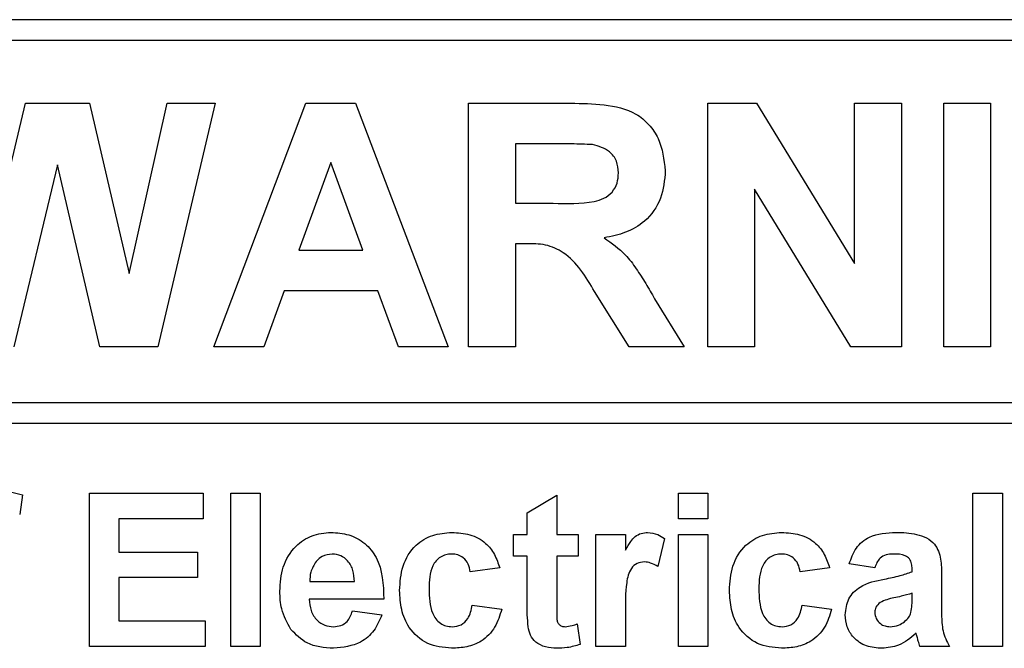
# Paper-space layout 'Blatt3' of a CAD drawing. Header units: millimetres. Extents: x 5 to 418, y 2 to 292.
# Tile 32 of 58: x 118.07 to 121.6, y 175.83 to 178.09. Entities that reach past the tile are written whole.
import ezdxf

# ---------------------------------------------------------------- set-up
doc = ezdxf.new("R2010")
doc.units = ezdxf.units.MM

psp = doc.layouts.new('Blatt3')

# ---------------------------------------------------------------- linework, layer by layer
at = {"color": 7, "linetype": 'Continuous', "lineweight": 25}
for p, q in [((124.5116, 178.0873), (112.0116, 178.0873)), ((124.5116, 178.0124), (115.2116, 178.0124)), ((117.9451, 177.1863), (118.089, 177.7874)), ((118.089, 177.7874), (118.3186, 177.7874)), ((118.3186, 177.7874), (118.4611, 177.1761)), ((118.4611, 177.1761), (118.5968, 177.7874)), ((118.7696, 177.7874), (118.564, 176.9123)), ((118.5968, 177.7874), (118.7696, 177.7874)), ((118.7647, 176.9123), (119.0954, 177.7874)), ((119.0954, 177.7874), (119.2737, 177.7874)), ((119.2737, 177.7874), (119.606, 176.9123)), ((119.6796, 177.7874), (120.0468, 177.7874)), ((119.6796, 176.9123), (119.6796, 177.7874)), ((120.5385, 176.9123), (120.5385, 177.7874)), ((120.5385, 177.7874), (120.7143, 177.7874)), ((120.7143, 177.7874), (121.0657, 177.2124)), ((121.0657, 177.2124), (121.0657, 177.7874)), ((121.0657, 177.7874), (121.234, 177.7874)), ((121.234, 177.7874), (121.234, 176.9123)), ((121.3861, 176.9123), (121.3861, 177.7874)), ((121.3861, 177.7874), (121.5544, 177.7874)), ((121.5544, 177.7874), (121.5544, 176.9123)), ((119.8479, 177.6415), (119.8479, 177.4284)), ((119.9909, 177.6415), (119.8479, 177.6415)), ((118.2031, 177.5665), (118.0466, 176.9123)), ((118.3556, 176.9123), (118.2031, 177.5665)), ((119.1853, 177.5742), (119.0707, 177.2601)), ((119.3003, 177.2601), (119.1853, 177.5742)), ((120.7067, 177.4785), (120.7067, 176.9123)), ((121.0529, 176.9123), (120.7067, 177.4785)), ((119.8479, 177.4284), (119.9834, 177.4284)), ((119.8479, 177.2825), (119.8479, 176.9123)), ((119.8856, 177.2825), (119.8479, 177.2825)), ((119.0707, 177.2601), (119.3003, 177.2601)), ((119.018, 177.1143), (118.9442, 176.9123)), ((119.3538, 177.1143), (119.018, 177.1143)), ((119.4276, 176.9123), (119.3538, 177.1143)), ((120.257, 176.9123), (120.1325, 177.1109)), ((120.3476, 177.0855), (120.4536, 176.9123)), ((118.564, 176.9123), (118.3556, 176.9123)), ((118.9442, 176.9123), (118.7647, 176.9123)), ((119.606, 176.9123), (119.4276, 176.9123)), ((119.8479, 176.9123), (119.6796, 176.9123)), ((120.4536, 176.9123), (120.257, 176.9123)), ((120.7067, 176.9123), (120.5385, 176.9123)), ((121.234, 176.9123), (121.0529, 176.9123)), ((121.5544, 176.9123), (121.3861, 176.9123)), ((115.2116, 176.7125), (124.6866, 176.7125)), ((124.6866, 176.6375), (115.2116, 176.6375)), ((118.0783, 176.3815), (118.0677, 176.3109)), ((118.318, 175.8373), (118.318, 176.3874)), ((118.318, 176.3874), (118.727, 176.3874)), ((118.727, 176.3874), (118.727, 176.2957)), ((118.8257, 175.8373), (118.8257, 176.3874)), ((118.8257, 176.3874), (118.9315, 176.3874)), ((118.9315, 176.3874), (118.9315, 175.8373)), ((119.8904, 176.3168), (119.9962, 176.3803)), ((119.9962, 176.3803), (119.9962, 176.2393)), ((120.4334, 176.2957), (120.4334, 176.3874)), ((120.4334, 176.3874), (120.5392, 176.3874)), ((120.5392, 176.3874), (120.5392, 176.2957)), ((121.4911, 176.3874), (121.5969, 176.3874)), ((121.4911, 175.8373), (121.4911, 176.3874)), ((121.5969, 176.3874), (121.5969, 175.8373)), ((119.8904, 176.2393), (119.8904, 176.3168)), ((118.727, 176.2957), (118.4238, 176.2957)), ((118.4238, 176.2957), (118.4238, 176.1758)), ((120.5392, 176.2957), (120.4334, 176.2957)), ((119.8411, 176.1617), (119.8411, 176.2393)), ((119.8411, 176.2393), (119.8904, 176.2393)), ((119.9962, 176.2393), (120.0738, 176.2393)), ((120.0738, 176.2393), (120.0738, 176.1617)), ((120.1372, 175.8373), (120.1372, 176.2393)), ((120.1372, 176.2393), (120.243, 176.2393)), ((120.243, 176.2393), (120.243, 176.1832)), ((120.4334, 175.8373), (120.4334, 176.2393)), ((120.4334, 176.2393), (120.5392, 176.2393)), ((120.5392, 176.2393), (120.5392, 175.8373)), ((120.384, 176.2241), (120.3594, 176.1235)), ((118.4238, 176.1758), (118.7058, 176.1758)), ((118.7058, 176.1758), (118.7058, 176.0841)), ((119.8904, 176.1617), (119.8411, 176.1617)), ((119.8904, 175.9837), (119.8904, 176.1617)), ((120.0738, 176.1617), (119.9962, 176.1617)), ((119.9962, 176.1617), (119.9962, 175.989)), ((121.1385, 176.1194), (121.0469, 176.1335)), ((119.7917, 176.1194), (119.686, 176.1053)), ((120.9763, 176.1194), (120.8706, 176.1053)), ((121.2725, 176.1053), (121.2725, 176.1153)), ((118.7058, 176.0841), (118.4238, 176.0841)), ((118.4238, 176.0841), (118.4238, 175.929)), ((119.1096, 176.07), (119.2699, 176.07)), ((121.3783, 176.0923), (121.3783, 175.9688)), ((121.2725, 176.0078), (121.2725, 176.0277)), ((119.3757, 176.0066), (119.1077, 176.0066)), ((119.2629, 175.9643), (119.3686, 175.9502)), ((119.693, 175.9854), (119.7988, 175.9713)), ((120.243, 175.9566), (120.243, 175.8373)), ((120.8776, 175.9854), (120.9834, 175.9713)), ((118.4238, 175.929), (118.734, 175.929)), ((118.734, 175.929), (118.734, 175.8373)), ((120.0702, 175.918), (120.0808, 175.8443)), ((118.734, 175.8373), (118.318, 175.8373)), ((118.9315, 175.8373), (118.8257, 175.8373)), ((120.243, 175.8373), (120.1372, 175.8373)), ((120.5392, 175.8373), (120.4334, 175.8373)), ((121.4065, 175.8373), (121.3007, 175.8373)), ((121.5969, 175.8373), (121.4911, 175.8373))]:
    psp.add_line(p, q, dxfattribs=at)
for points, knots in [([(120.0468, 177.7874), (120.0866, 177.7867), (120.1657, 177.7855), (120.2671, 177.7645), (120.3288, 177.7122), (120.3744, 177.6454), (120.3816, 177.5851), (120.3863, 177.5449)], [0, 0, 0, 0, 0.25114, 0.500536, 0.625746, 0.751057, 1, 1, 1, 1]), ([(120.1246, 177.6387), (120.0997, 177.6398), (120.0551, 177.6417), (120.0105, 177.6416), (119.9909, 177.6415)], [0, 0, 0, 0, 0.559913, 1, 1, 1, 1]), ([(120.2181, 177.5372), (120.2169, 177.5515), (120.2146, 177.58), (120.1826, 177.6232), (120.1466, 177.6328), (120.1246, 177.6387)], [0, 0, 0, 0, 0.2811102, 0.5612925, 1, 1, 1, 1]), ([(119.9834, 177.4284), (120.0329, 177.4267), (120.0948, 177.4246), (120.167, 177.4438), (120.1969, 177.4669), (120.2157, 177.5001), (120.2173, 177.5248), (120.2181, 177.5372)], [0, 0, 0, 0, 0.500913, 0.625719, 0.750374, 0.87502, 1, 1, 1, 1]), ([(120.3863, 177.5449), (120.3835, 177.5111), (120.3777, 177.4437), (120.3208, 177.3639), (120.2448, 177.32), (120.1929, 177.3095), (120.1669, 177.3043)], [0, 0, 0, 0, 0.279961, 0.558977, 0.779185, 1, 1, 1, 1]), ([(120.1669, 177.3043), (120.1936, 177.2853), (120.2375, 177.254), (120.2825, 177.1937), (120.3162, 177.1404), (120.3371, 177.1038), (120.3476, 177.0855)], [0, 0, 0, 0, 0.339576, 0.559574, 0.779792, 1, 1, 1, 1]), ([(120.1325, 177.1109), (120.101, 177.1641), (120.0572, 177.2378), (119.9564, 177.2833), (119.9093, 177.2828), (119.8856, 177.2825)], [0, 0, 0, 0, 0.560986, 0.7793028, 1, 1, 1, 1]), ([(117.9898, 176.3944), (118.0066, 176.3937), (118.0365, 176.3925), (118.0655, 176.3849), (118.0783, 176.3815)], [0, 0, 0, 0, 0.559884, 1, 1, 1, 1]), ([(119.002, 176.0353), (119.0038, 176.0649), (119.0074, 176.1238), (119.0517, 176.196), (119.1159, 176.24), (119.1622, 176.2442), (119.1854, 176.2463)], [0, 0, 0, 0, 0.280668, 0.559807, 0.779767, 1, 1, 1, 1]), ([(119.1854, 176.2463), (119.2072, 176.2448), (119.2508, 176.2419), (119.3096, 176.2099), (119.3704, 176.1342), (119.3735, 176.0592), (119.3757, 176.0066)], [0, 0, 0, 0, 0.187379, 0.374307, 0.561261, 1, 1, 1, 1]), ([(119.4321, 176.038), (119.4339, 176.0677), (119.4376, 176.127), (119.4824, 176.2004), (119.5495, 176.2412), (119.5961, 176.2446), (119.6195, 176.2463)], [0, 0, 0, 0, 0.280708, 0.559638, 0.779503, 1, 1, 1, 1]), ([(119.6195, 176.2463), (119.6414, 176.2452), (119.685, 176.2429), (119.7405, 176.2133), (119.7752, 176.1681), (119.7862, 176.1356), (119.7917, 176.1194)], [0, 0, 0, 0, 0.280455, 0.559326, 0.779391, 1, 1, 1, 1]), ([(120.243, 176.1832), (120.2492, 176.1937), (120.2595, 176.211), (120.2776, 176.2328), (120.2991, 176.2444), (120.315, 176.2457), (120.3229, 176.2463)], [0, 0, 0, 0, 0.3405237, 0.5605313, 0.7801967, 1, 1, 1, 1]), ([(120.3229, 176.2463), (120.3353, 176.2449), (120.3576, 176.2423), (120.3759, 176.2297), (120.384, 176.2241)], [0, 0, 0, 0, 0.559061, 1, 1, 1, 1]), ([(120.6167, 176.038), (120.6186, 176.0677), (120.6222, 176.127), (120.667, 176.2004), (120.7341, 176.2412), (120.7808, 176.2446), (120.8041, 176.2463)], [0, 0, 0, 0, 0.280708, 0.559638, 0.779508, 1, 1, 1, 1]), ([(120.8041, 176.2463), (120.826, 176.2452), (120.8696, 176.2429), (120.9251, 176.2133), (120.9598, 176.1681), (120.9708, 176.1356), (120.9763, 176.1194)], [0, 0, 0, 0, 0.280454, 0.559325, 0.779388, 1, 1, 1, 1]), ([(121.0469, 176.1335), (121.0537, 176.1532), (121.0674, 176.1925), (121.1275, 176.2426), (121.1818, 176.2449), (121.215, 176.2463)], [0, 0, 0, 0, 0.2807741, 0.5598526, 1, 1, 1, 1]), ([(121.215, 176.2463), (121.2396, 176.2459), (121.2886, 176.2449), (121.3565, 176.2136), (121.3782, 176.1502), (121.3782, 176.1117), (121.3783, 176.0923)], [0, 0, 0, 0, 0.281749, 0.560035, 0.778339, 1, 1, 1, 1]), ([(119.1902, 176.1688), (119.1776, 176.1673), (119.1552, 176.1648), (119.1392, 176.1491), (119.1321, 176.1422)], [0, 0, 0, 0, 0.558853, 1, 1, 1, 1]), ([(119.2699, 176.07), (119.269, 176.0834), (119.2672, 176.1099), (119.2493, 176.1434), (119.2216, 176.1652), (119.2006, 176.1676), (119.1902, 176.1688)], [0, 0, 0, 0, 0.280941, 0.560266, 0.780221, 1, 1, 1, 1]), ([(119.6186, 176.1688), (119.6116, 176.1683), (119.5976, 176.1674), (119.5781, 176.1587), (119.5622, 176.1447), (119.5396, 176.1088), (119.5386, 176.0729), (119.5379, 176.0443)], [0, 0, 0, 0, 0.125315, 0.250541, 0.375816, 0.501078, 1, 1, 1, 1]), ([(119.686, 176.1053), (119.684, 176.1147), (119.68, 176.1334), (119.6634, 176.1554), (119.6412, 176.1673), (119.6262, 176.1683), (119.6186, 176.1688)], [0, 0, 0, 0, 0.2805127, 0.5596434, 0.7795942, 1, 1, 1, 1]), ([(120.8033, 176.1688), (120.7962, 176.1683), (120.7822, 176.1674), (120.7627, 176.1587), (120.7468, 176.1447), (120.7242, 176.1088), (120.7232, 176.0729), (120.7225, 176.0443)], [0, 0, 0, 0, 0.125315, 0.250532, 0.375808, 0.501077, 1, 1, 1, 1]), ([(120.8706, 176.1053), (120.8686, 176.1147), (120.8646, 176.1334), (120.8481, 176.1554), (120.8258, 176.1673), (120.8108, 176.1683), (120.8033, 176.1688)], [0, 0, 0, 0, 0.2805121, 0.5596423, 0.7795765, 1, 1, 1, 1]), ([(121.2044, 176.1688), (121.196, 176.1684), (121.1793, 176.1676), (121.1516, 176.1526), (121.1435, 176.132), (121.1385, 176.1194)], [0, 0, 0, 0, 0.281243, 0.560541, 1, 1, 1, 1]), ([(121.2725, 176.1153), (121.2722, 176.1216), (121.2717, 176.1341), (121.2646, 176.1524), (121.2411, 176.1685), (121.2195, 176.1687), (121.2044, 176.1688)], [0, 0, 0, 0, 0.187532, 0.374307, 0.560033, 1, 1, 1, 1]), ([(119.1321, 176.1422), (119.1244, 176.1298), (119.1107, 176.1075), (119.1099, 176.0815), (119.1096, 176.07)], [0, 0, 0, 0, 0.558312, 1, 1, 1, 1]), ([(120.3113, 176.1406), (120.3021, 176.1396), (120.2837, 176.1377), (120.2558, 176.1113), (120.2425, 176.0469), (120.2428, 175.9927), (120.243, 175.9566)], [0, 0, 0, 0, 0.124681, 0.24878, 0.498048, 1, 1, 1, 1]), ([(120.3594, 176.1235), (120.351, 176.1286), (120.3362, 176.1377), (120.3189, 176.1397), (120.3113, 176.1406)], [0, 0, 0, 0, 0.560272, 1, 1, 1, 1]), ([(121.1733, 176.0789), (121.1922, 176.0826), (121.2258, 176.0892), (121.2582, 176.1004), (121.2725, 176.1053)], [0, 0, 0, 0, 0.560195, 1, 1, 1, 1]), ([(121.0328, 175.9507), (121.035, 175.9705), (121.0396, 176.0101), (121.0925, 176.0629), (121.1426, 176.0728), (121.1733, 176.0789)], [0, 0, 0, 0, 0.279645, 0.558297, 1, 1, 1, 1]), ([(119.0414, 175.8982), (119.0282, 175.9222), (119.0046, 175.9651), (119.0028, 176.0138), (119.002, 176.0353)], [0, 0, 0, 0, 0.558894, 1, 1, 1, 1]), ([(119.6187, 175.8303), (119.589, 175.8332), (119.5297, 175.8391), (119.4652, 175.8975), (119.4358, 175.9684), (119.4333, 176.0148), (119.4321, 176.038)], [0, 0, 0, 0, 0.279708, 0.558486, 0.778948, 1, 1, 1, 1]), ([(119.5379, 176.0443), (119.5385, 176.0136), (119.5394, 175.9753), (119.5614, 175.9355), (119.5777, 175.9196), (119.5984, 175.9095), (119.6134, 175.9084), (119.621, 175.9079)], [0, 0, 0, 0, 0.499328, 0.624558, 0.749761, 0.874778, 1, 1, 1, 1]), ([(120.8034, 175.8303), (120.7736, 175.8332), (120.7143, 175.8391), (120.6498, 175.8975), (120.6204, 175.9684), (120.6179, 176.0148), (120.6167, 176.038)], [0, 0, 0, 0, 0.279703, 0.558482, 0.778948, 1, 1, 1, 1]), ([(120.7225, 176.0443), (120.7232, 176.0136), (120.724, 175.9753), (120.746, 175.9355), (120.7623, 175.9196), (120.783, 175.9095), (120.798, 175.9084), (120.8056, 175.9079)], [0, 0, 0, 0, 0.499331, 0.624557, 0.749761, 0.874788, 1, 1, 1, 1]), ([(121.2725, 176.0277), (121.2595, 176.024), (121.238, 176.0179), (121.2076, 176.0115), (121.1818, 176.0058), (121.1659, 175.9985), (121.1579, 175.9949)], [0, 0, 0, 0, 0.3401905, 0.5603838, 0.7805058, 1, 1, 1, 1]), ([(119.1077, 176.0066), (119.1089, 175.9928), (119.1113, 175.9652), (119.1322, 175.9315), (119.1624, 175.911), (119.1841, 175.9089), (119.195, 175.9079)], [0, 0, 0, 0, 0.280687, 0.559815, 0.779802, 1, 1, 1, 1]), ([(121.1579, 175.9949), (121.1518, 175.9896), (121.1409, 175.9801), (121.1393, 175.9659), (121.1385, 175.9596)], [0, 0, 0, 0, 0.559617, 1, 1, 1, 1]), ([(121.2686, 175.9589), (121.27, 175.968), (121.2726, 175.9842), (121.2725, 176.0006), (121.2725, 176.0078)], [0, 0, 0, 0, 0.559591, 1, 1, 1, 1]), ([(119.195, 175.9079), (119.204, 175.9086), (119.2219, 175.9101), (119.2498, 175.9288), (119.2579, 175.9508), (119.2629, 175.9643)], [0, 0, 0, 0, 0.280693, 0.560541, 1, 1, 1, 1]), ([(119.7988, 175.9713), (119.7921, 175.9487), (119.7787, 175.9036), (119.7311, 175.855), (119.674, 175.833), (119.6372, 175.8312), (119.6187, 175.8303)], [0, 0, 0, 0, 0.280261, 0.559161, 0.779324, 1, 1, 1, 1]), ([(119.621, 175.9079), (119.632, 175.909), (119.6541, 175.9113), (119.6837, 175.9406), (119.6895, 175.9684), (119.693, 175.9854)], [0, 0, 0, 0, 0.2801579, 0.5589673, 1, 1, 1, 1]), ([(119.8939, 175.9075), (119.8926, 175.9217), (119.8903, 175.947), (119.8904, 175.9725), (119.8904, 175.9837)], [0, 0, 0, 0, 0.559838, 1, 1, 1, 1]), ([(119.9962, 175.989), (119.9964, 175.9726), (119.9966, 175.9523), (119.9974, 175.9274), (120.0035, 175.9162), (120.0141, 175.909), (120.0223, 175.9082), (120.0264, 175.9079)], [0, 0, 0, 0, 0.501001, 0.626267, 0.751063, 0.875371, 1, 1, 1, 1]), ([(120.9834, 175.9713), (120.9767, 175.9487), (120.9633, 175.9036), (120.9158, 175.855), (120.8586, 175.833), (120.8218, 175.8312), (120.8034, 175.8303)], [0, 0, 0, 0, 0.280258, 0.559162, 0.779325, 1, 1, 1, 1]), ([(120.8056, 175.9079), (120.8166, 175.909), (120.8387, 175.9113), (120.8684, 175.9406), (120.8741, 175.9684), (120.8776, 175.9854)], [0, 0, 0, 0, 0.280169, 0.558974, 1, 1, 1, 1]), ([(121.1385, 175.9596), (121.1396, 175.9517), (121.1416, 175.9359), (121.1569, 175.9188), (121.1751, 175.9092), (121.1875, 175.9083), (121.1937, 175.9079)], [0, 0, 0, 0, 0.279287, 0.559121, 0.779451, 1, 1, 1, 1]), ([(121.2449, 175.9257), (121.2509, 175.9309), (121.2614, 175.9401), (121.2664, 175.9531), (121.2686, 175.9589)], [0, 0, 0, 0, 0.559843, 1, 1, 1, 1]), ([(121.3783, 175.9688), (121.3785, 175.9533), (121.3789, 175.9279), (121.3827, 175.8925), (121.3925, 175.8639), (121.4018, 175.8462), (121.4065, 175.8373)], [0, 0, 0, 0, 0.340157, 0.560083, 0.77998, 1, 1, 1, 1]), ([(119.3686, 175.9502), (119.3602, 175.9307), (119.3434, 175.8917), (119.284, 175.8396), (119.2289, 175.8338), (119.1952, 175.8303)], [0, 0, 0, 0, 0.281008, 0.561322, 1, 1, 1, 1]), ([(121.1643, 175.8303), (121.1455, 175.8316), (121.1078, 175.8343), (121.0627, 175.8645), (121.0365, 175.9064), (121.034, 175.9359), (121.0328, 175.9507)], [0, 0, 0, 0, 0.2804806, 0.5595254, 0.779597, 1, 1, 1, 1]), ([(121.1937, 175.9079), (121.2041, 175.909), (121.2226, 175.911), (121.2381, 175.9212), (121.2449, 175.9257)], [0, 0, 0, 0, 0.5593443, 1, 1, 1, 1]), ([(119.1952, 175.8303), (119.1616, 175.8327), (119.1015, 175.837), (119.0598, 175.8795), (119.0414, 175.8982)], [0, 0, 0, 0, 0.560383, 1, 1, 1, 1]), ([(119.9958, 175.8303), (119.9826, 175.8312), (119.9562, 175.8331), (119.9214, 175.8487), (119.9, 175.8768), (119.8959, 175.8973), (119.8939, 175.9075)], [0, 0, 0, 0, 0.280578, 0.560418, 0.779411, 1, 1, 1, 1]), ([(120.0264, 175.9079), (120.0348, 175.9089), (120.0498, 175.9108), (120.064, 175.9158), (120.0702, 175.918)], [0, 0, 0, 0, 0.559516, 1, 1, 1, 1]), ([(121.2869, 175.8844), (121.2669, 175.8673), (121.2312, 175.8369), (121.1847, 175.8323), (121.1643, 175.8303)], [0, 0, 0, 0, 0.559706, 1, 1, 1, 1]), ([(121.2907, 175.8711), (121.29, 175.8736), (121.2889, 175.8781), (121.2875, 175.8825), (121.2869, 175.8844)], [0, 0, 0, 0, 0.560096, 1, 1, 1, 1]), ([(121.3007, 175.8373), (121.2987, 175.8436), (121.2951, 175.8548), (121.292, 175.8661), (121.2907, 175.8711)], [0, 0, 0, 0, 0.5599327, 1, 1, 1, 1]), ([(120.0808, 175.8443), (120.0653, 175.8397), (120.0375, 175.8314), (120.0085, 175.8306), (119.9958, 175.8303)], [0, 0, 0, 0, 0.559738, 1, 1, 1, 1])]:
    psp.add_open_spline(points, degree=3, knots=knots, dxfattribs=at)

doc.saveas('drawing.dxf')
